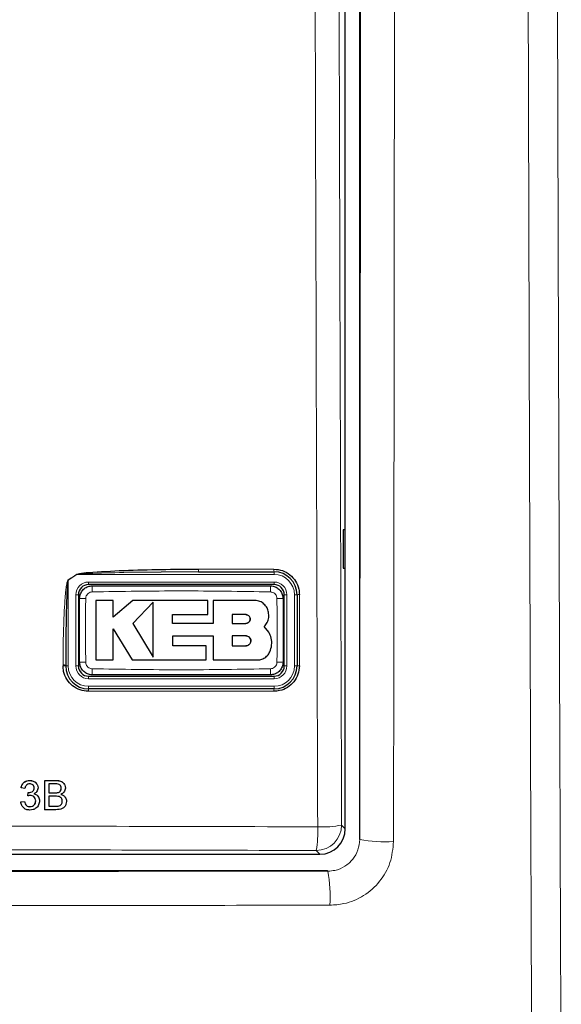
# Paper-space layout 'Blatt3' of a CAD drawing. Header units: millimetres. Extents: x 5 to 418, y 2 to 292.
# Tile 23 of 58: x 127 to 138, y 135 to 154. Entities that reach past the tile are written whole.
import ezdxf

# ---------------------------------------------------------------- set-up
doc = ezdxf.new("R2010")
doc.units = ezdxf.units.MM
doc.layers.add('SLD-0', color=7, linetype='Continuous')
doc.styles.add('SLDTEXTSTYLE1', font='TXT', dxfattribs={"width": 0.605})
doc.dimstyles.new('SLDDIMSTYLE1', dxfattribs={"dimtxt": 3.5, "dimasz": 3.302, "dimexe": 0, "dimexo": 0.0625, "dimgap": 0.875, "dimtad": 1, "dimdec": 1, "dimlfac": 4, "dimrnd": 1e-09, "dimzin": 12, "dimdsep": 46, "dimtxsty": 'SLDTEXTSTYLE1', "dimsah": 1, "dimcen": 0.09, "dimadec": 0, "dimazin": 3, "dimtfac": 1, "dimtofl": 0, "dimtmove": 0, "dimatfit": 3, "dimfxl": 1, "dimfrac": 2, "dimtolj": 1, "dimtzin": 12, "dimarcsym": 0})

# ---------------------------------------------------------------- blocks, each defined once
blk = doc.blocks.new('_D_16')
at = {"layer": 'SLD-0', "color": 7}
for p, q in [((145.099, 246.962), (157.349, 246.962)), ((156.349, 246.962), (156.349, 95.397)), ((135.809, 95.397), (157.349, 95.397))]:
    blk.add_line(p, q, dxfattribs=at)
for points in [[(156.349, 246.962), (155.841, 243.66), (156.857, 243.66)], [(156.349, 95.397), (156.857, 98.699), (155.841, 98.699)]]:
    blk.add_solid(points, dxfattribs=at)
at = {"layer": 'SLD-0', "color": 7, "insert": (151.837, 165.164), "char_height": 3.5, "attachment_point": 1, "rotation": 90, "style": 'SLDTEXTSTYLE1'}
blk.add_mtext('606,3', dxfattribs=at)

psp = doc.layouts.new('Blatt3')

# ---------------------------------------------------------------- linework, layer by layer
at = {"color": 7, "linetype": 'Continuous', "lineweight": 25}
for p, q in [((133.5388, 190.2147), (133.5388, 138.135)), ((133.2616, 138.3367), (133.2616, 172.2461)), ((133.2603, 144.2124), (133.2223, 144.213)), ((133.2223, 144.213), (133.2223, 143.4617)), ((133.2603, 143.4623), (133.2603, 144.2124)), ((133.2223, 143.4617), (133.2603, 143.4623)), ((130.3767, 143.3874), (128.9047, 143.3747)), ((130.3767, 143.3874), (131.8616, 143.3874)), ((131.8616, 143.1373), (128.2116, 143.1373)), ((128.0116, 142.9374), (128.0116, 141.5373)), ((128.6948, 142.8259), (128.3567, 142.8259)), ((128.6948, 142.498), (128.6948, 142.8259)), ((129.0796, 142.8259), (128.6948, 142.498)), ((130.5552, 142.8259), (129.0796, 142.8259)), ((130.5552, 142.5481), (130.5552, 142.8259)), ((130.6621, 142.8259), (130.6621, 142.3708)), ((131.4754, 142.8259), (130.6621, 142.8259)), ((132.0616, 141.5373), (132.0616, 142.9374)), ((132.3116, 142.9374), (132.3116, 141.5373)), ((129.483, 142.7893), (129.0796, 142.3744)), ((129.8658, 142.5481), (130.5552, 142.5481)), ((129.8658, 142.3708), (129.8658, 142.5481)), ((131.3048, 142.5459), (131.0371, 142.5459)), ((131.0371, 142.5459), (131.0371, 142.3744)), ((128.6946, 142.2671), (129.0669, 141.6553)), ((128.6946, 141.6553), (128.6946, 142.2671)), ((129.0796, 142.3744), (129.483, 141.7115)), ((130.6621, 142.3708), (129.8658, 142.3708)), ((131.0371, 142.3744), (131.3048, 142.3744)), ((131.7563, 142.2036), (131.6688, 142.3119)), ((129.866, 142.1287), (130.6621, 142.1287)), ((129.866, 141.9327), (129.866, 142.1287)), ((130.6621, 142.1287), (130.6621, 141.6553)), ((131.0371, 142.1287), (131.0371, 141.9327)), ((131.3048, 142.1287), (131.0371, 142.1287)), ((130.5276, 141.9327), (129.866, 141.9327)), ((130.5276, 141.6553), (130.5276, 141.9327)), ((131.0371, 141.9327), (131.3048, 141.9327)), ((127.7616, 141.5373), (127.7616, 141.5546)), ((128.3567, 141.6553), (128.6946, 141.6553)), ((129.0669, 141.6553), (130.5276, 141.6553)), ((130.6621, 141.6553), (131.535, 141.6553)), ((128.2116, 141.3374), (131.8616, 141.3374)), ((131.8616, 141.0873), (128.2116, 141.0873)), ((127.0544, 139.2861), (127.0535, 139.2877)), ((127.2008, 139.2064), (127.1998, 139.2082)), ((127.3491, 138.7124), (127.3505, 139.2861)), ((127.3505, 139.2861), (127.3496, 139.2877)), ((127.3505, 139.2861), (127.5656, 139.2861)), ((127.4313, 139.2199), (127.4309, 139.0433)), ((127.5408, 139.2199), (127.4313, 139.2199)), ((127.7382, 139.2048), (127.7372, 139.2067)), ((126.886, 139.139), (126.8851, 139.1406)), ((126.9596, 139.1316), (126.886, 139.139)), ((127.0175, 138.9845), (127.0167, 138.9861)), ((127.0175, 138.9845), (127.0253, 139.0507)), ((127.0253, 139.0507), (127.0244, 139.0523)), ((127.0359, 139.0499), (127.035, 139.0515)), ((127.1438, 139.1378), (127.143, 139.1394)), ((127.2291, 138.9604), (127.2281, 138.9622)), ((127.4308, 138.9772), (127.4303, 138.7785)), ((127.5574, 138.9772), (127.4308, 138.9772)), ((127.4309, 139.0433), (127.5494, 139.0433)), ((127.6185, 139.0501), (127.6176, 139.0518)), ((127.6742, 139.1302), (127.6734, 139.1319)), ((126.878, 138.8668), (126.8771, 138.8684)), ((126.878, 138.8668), (126.9517, 138.8742)), ((126.8974, 138.7973), (126.8984, 138.7955)), ((126.9517, 138.8742), (126.9508, 138.8758)), ((127.0592, 138.7712), (127.0583, 138.7728)), ((127.1727, 138.8855), (127.1718, 138.8871)), ((127.4303, 138.7785), (127.5662, 138.7785)), ((127.6154, 138.7813), (127.6145, 138.7829)), ((127.6957, 138.8778), (127.6949, 138.8795)), ((127.7613, 138.9433), (127.7603, 138.9451)), ((127.3491, 138.7124), (127.3482, 138.714)), ((127.5648, 138.7124), (127.3491, 138.7124)), ((103.7609, 137.8373), (132.7623, 137.8373)), ((132.9139, 137.5101), (103.6093, 137.5101))]:
    psp.add_line(p, q, dxfattribs=at)
at = {"color": 7, "linetype": 'Continuous', "lineweight": 18}
for p, q in [((130.3742, 143.4404), (131.8588, 143.4404)), ((127.9838, 143.3374), (127.8116, 143.2268)), ((127.8116, 143.2268), (127.8116, 141.5373)), ((131.8616, 143.3374), (127.9838, 143.3374)), ((131.8616, 143.3374), (131.8616, 143.3874)), ((128.2116, 143.1873), (128.2116, 143.1373)), ((128.2116, 143.1873), (131.8616, 143.1873)), ((131.8616, 143.1873), (131.8616, 143.1373)), ((127.9616, 142.9374), (128.0116, 142.9374)), ((127.9616, 141.5373), (127.9616, 142.9374)), ((132.0616, 142.9374), (132.1116, 142.9374)), ((132.1116, 142.9374), (132.1116, 141.5373)), ((132.2616, 142.9374), (132.3116, 142.9374)), ((132.2616, 141.5373), (132.2616, 142.9374)), ((127.7097, 141.5405), (127.7097, 141.5578)), ((127.8116, 141.5373), (127.7616, 141.5373)), ((127.9616, 141.5373), (128.0116, 141.5373)), ((132.0616, 141.5373), (132.1116, 141.5373)), ((132.2616, 141.5373), (132.3116, 141.5373)), ((128.2116, 141.3374), (128.2116, 141.2874)), ((131.8616, 141.2874), (128.2116, 141.2874)), ((131.8616, 141.3374), (131.8616, 141.2874)), ((128.2116, 141.1374), (131.8616, 141.1374)), ((128.2116, 141.1374), (128.2116, 141.0873)), ((131.8616, 141.1374), (131.8616, 141.0873)), ((131.8588, 141.0405), (128.2096, 141.0405)), ((127.5656, 139.2861), (127.5647, 139.2877)), ((127.5494, 139.0433), (127.5485, 139.045)), ((127.5662, 138.7785), (127.5654, 138.7802)), ((133.1888, 138.4095), (133.2616, 138.3367)), ((133.5388, 138.135), (133.5446, 138.1293)), ((132.7623, 137.8373), (132.6895, 137.9102)), ((132.9195, 137.5046), (132.9139, 137.5101))]:
    psp.add_line(p, q, dxfattribs=at)
at = {"color": 7, "linetype": 'Continuous', "lineweight": 18, "flags": 128}
psp.add_lwpolyline([(127.8116, 143.2268), (127.8114, 143.2272), (127.8111, 143.2276), (127.8109, 143.228), (127.8106, 143.2284), (127.8104, 143.2287), (127.8101, 143.2291), (127.8099, 143.2295), (127.8097, 143.2299)], dxfattribs=at)
at = {"color": 7, "linetype": 'Continuous', "lineweight": 18}
for centre, radius, start, end in [((130.6512, 143.4266), 0.2773, 177.15484, 188.13866), ((132.1054, 143.4266), 0.2469, 176.80035, 189.14367), ((129.6687, 144.4334), 2.01, 212.94264, 213.0457), ((131.8616, 142.9374), 0.4, 0, 90), ((128.2116, 142.9374), 0.25, 90, 180), ((129.7972, 143.0215), 1.5133, 176.56015, 181.10752), ((130.2795, 143.0216), 1.5098, 358.88913, 3.44689), ((131.8616, 142.9374), 0.25, 0, 90), ((128.1275, 141.4127), 1.4525, 88.84696, 93.58965), ((131.9457, 141.4129), 1.4523, 86.41009, 91.15314), ((132.3475, 142.7498), 0.191, 86.61086, 100.82194), ((127.723, 141.3471), 0.2111, 79.45889, 93.60937), ((127.723, 141.3302), 0.2107, 79.43694, 93.61493), ((128.2116, 141.5373), 0.4, 180, 270), ((128.2116, 141.5373), 0.25, 180, 270), ((128.1275, 143.0618), 1.4523, 266.41018, 271.15309), ((129.7952, 141.4532), 1.5113, 178.89144, 183.44459), ((130.2724, 141.4533), 1.517, 356.56387, 1.1001), ((131.8616, 141.5373), 0.4, 270, 0), ((131.8616, 141.5373), 0.25, 270, 0), ((131.9457, 143.0619), 1.4525, 268.84706, 273.58963), ((132.3474, 141.3553), 0.1856, 86.51119, 101.138), ((128.4941, 141.0517), 0.2847, 172.81527, 182.2543), ((132.0684, 141.0517), 0.2098, 170.21451, 183.04508), ((132.6878, 138.4111), 0.5009, 270.18383, 359.8166), ((130.5104, 138.281), 2.2104, 350.3411, 2.46081), ((132.8151, 140.335), 1.9614, 267.18386, 280.98189), ((134.0439, 140.6188), 2.5391, 258.65791, 273.76261), ((129.9995, 137.0031), 2.9627, 356.73735, 9.74397)]:
    psp.add_arc(centre, radius, start, end, dxfattribs=at)
at = {"color": 7, "linetype": 'Continuous', "lineweight": 25}
for centre, radius, start, end in [((131.8616, 142.9374), 0.45, 0, 90), ((128.2116, 142.9374), 0.2, 90, 180), ((131.8616, 142.9374), 0.2, 0, 90), ((128.2116, 141.5373), 0.45, 180, 270), ((128.2116, 141.5373), 0.2, 180, 270), ((131.8616, 141.5373), 0.45, 270, 0), ((131.8616, 141.5373), 0.2, 270, 0)]:
    psp.add_arc(centre, radius, start, end, dxfattribs=at)
psp.add_ellipse((132.7609, 138.338), major_axis=(0.3545, -0.3545), ratio=0.9972647, start_param=5.4991567, end_param=7.0672139, dxfattribs=at)
at = {"color": 7, "linetype": 'Continuous', "lineweight": 18}
for points, knots in [([(132.7187, 138.3759), (132.7176, 138.7085), (132.7117, 140.3714), (132.6884, 147.3576), (132.6612, 157.3358), (132.647, 165.9889), (132.6415, 169.3109)], [0, 0, 0, 0, 0.0322875, 0.1614381, 0.6780667, 1, 1, 1, 1]), ([(133.1118, 169.3246), (133.1206, 164.1694), (133.1381, 153.857), (133.1719, 143.5594), (133.1888, 138.4095)], [0, 0, 0, 0, 0.49989975, 1, 1, 1, 1]), ([(133.5446, 138.1293), (133.5464, 139.6718), (133.5526, 144.7684), (133.5632, 155.1553), (133.5688, 164.0075), (133.5722, 169.2994)], [0, 0, 0, 0, 0.14861283, 0.49103234, 1, 1, 1, 1]), ([(134.2386, 169.2803), (134.2352, 163.9841), (134.2294, 155.1248), (134.2186, 144.7296), (134.2124, 139.6289), (134.2106, 138.0852)], [0, 0, 0, 0, 0.5089682, 0.8513872, 1, 1, 1, 1]), ([(136.9296, 133.3318), (136.9244, 134.6385), (136.9051, 139.5004), (136.8766, 147.9242), (136.8474, 158.6061), (136.8345, 165.7327), (136.8281, 169.296)], [0, 0, 0, 0, 0.1091443, 0.4060963, 0.703048, 1, 1, 1, 1]), ([(137.4042, 169.3151), (137.4107, 165.7546), (137.4236, 158.6338), (137.4529, 147.9604), (137.4814, 139.5433), (137.5007, 134.6853), (137.5059, 133.3797)], [0, 0, 0, 0, 0.2969519, 0.5939037, 0.8908555, 1, 1, 1, 1]), ([(127.7097, 141.5578), (127.7099, 141.6243), (127.7107, 141.957), (127.7204, 142.381), (127.7434, 142.7934), (127.7583, 142.9731), (127.7709, 143.0816), (127.7811, 143.1466), (127.7908, 143.1896), (127.798, 143.2153), (127.8068, 143.2278), (127.8091, 143.2295), (127.8097, 143.2299)], [0, 0, 0, 0, 0.1187962, 0.5940491, 0.7569495, 0.8560523, 0.9159259, 0.9518677, 0.9733071, 0.9948378, 0.9987731, 1, 1, 1, 1]), ([(127.8097, 143.2299), (127.8378, 143.2478), (127.8953, 143.2844), (127.9526, 143.3215), (127.9818, 143.3404)], [0, 0, 0, 0, 0.4887756, 1, 1, 1, 1]), ([(128.9047, 143.3747), (128.6725, 143.3684), (128.3823, 143.3605), (128.0744, 143.3515), (128.0005, 143.34), (127.9838, 143.3374)], [0, 0, 0, 0, 0.756532, 0.9451318, 1, 1, 1, 1]), ([(128.1568, 142.8649), (128.154, 142.7018), (128.1468, 142.2835), (128.153, 141.8651), (128.1568, 141.6098)], [0, 0, 0, 0, 0.389867, 1, 1, 1, 1]), ([(128.2842, 142.9923), (128.27, 142.9907), (128.2417, 142.9874), (128.2039, 142.9652), (128.1752, 142.9331), (128.1595, 142.8977), (128.1575, 142.8742), (128.1568, 142.8649)], [0, 0, 0, 0, 0.2133996, 0.4285895, 0.6443238, 0.8592596, 1, 1, 1, 1]), ([(131.789, 142.9923), (131.205, 143.0024), (130.0367, 143.0226), (128.8684, 143.0024), (128.2842, 142.9923)], [0, 0, 0, 0, 0.4998953, 1, 1, 1, 1]), ([(131.9164, 142.8649), (131.9148, 142.8791), (131.9115, 142.9075), (131.8893, 142.9452), (131.8571, 142.9739), (131.8218, 142.9896), (131.7983, 142.9915), (131.789, 142.9923)], [0, 0, 0, 0, 0.21382906, 0.42920804, 0.64492819, 0.85964693, 1, 1, 1, 1]), ([(131.9164, 141.6098), (131.9192, 141.7729), (131.9264, 142.1912), (131.9202, 142.6096), (131.9164, 142.8649)], [0, 0, 0, 0, 0.389867, 1, 1, 1, 1]), ([(132.3587, 142.9404), (132.3587, 142.9071), (132.3587, 142.7408), (132.3587, 142.2741), (132.3587, 141.8408), (132.3587, 141.5405)], [0, 0, 0, 0, 0.0712974, 0.3564719, 1, 1, 1, 1]), ([(128.1568, 141.6098), (128.1584, 141.5956), (128.1617, 141.5672), (128.1839, 141.5295), (128.2161, 141.5008), (128.2514, 141.4851), (128.2749, 141.4832), (128.2841, 141.4824)], [0, 0, 0, 0, 0.2138634, 0.4292089, 0.6449211, 0.8596475, 1, 1, 1, 1]), ([(128.2841, 141.4824), (128.8682, 141.4723), (130.0365, 141.4521), (131.2048, 141.4723), (131.789, 141.4824)], [0, 0, 0, 0, 0.4998948, 1, 1, 1, 1]), ([(131.789, 141.4824), (131.8032, 141.484), (131.8315, 141.4873), (131.8692, 141.5095), (131.898, 141.5416), (131.9137, 141.577), (131.9157, 141.6005), (131.9164, 141.6098)], [0, 0, 0, 0, 0.2133862, 0.4285903, 0.6442986, 0.8592612, 1, 1, 1, 1]), ([(103.8044, 138.3759), (104.1372, 138.3769), (105.8012, 138.382), (110.1319, 138.3925), (116.8015, 138.4001), (124.78, 138.3966), (130.082, 138.3828), (132.7187, 138.3759)], [0, 0, 0, 0, 0.0345662, 0.1728355, 0.4495496, 0.7262637, 1, 1, 1, 1]), ([(133.5446, 138.1293), (133.5376, 138.0593), (133.5236, 137.9194), (133.4158, 137.7322), (133.2573, 137.5908), (133.0817, 137.5156), (132.9658, 137.5077), (132.9195, 137.5046)], [0, 0, 0, 0, 0.2149966, 0.4295523, 0.6436035, 0.8576242, 1, 1, 1, 1]), ([(132.9574, 136.8345), (133.0503, 136.8408), (133.2831, 136.8564), (133.6352, 137.0069), (133.9526, 137.2896), (134.1686, 137.6641), (134.1966, 137.9448), (134.2106, 138.0852)], [0, 0, 0, 0, 0.1423746, 0.3566574, 0.5710044, 0.7855463, 1, 1, 1, 1]), ([(132.6895, 137.9102), (130.2906, 137.9165), (125.4928, 137.9293), (118.2784, 137.9341), (111.0555, 137.9293), (106.241, 137.9166), (103.8337, 137.9102)], [0, 0, 0, 0, 0.2495638, 0.4991276, 0.7495638, 1, 1, 1, 1]), ([(103.6027, 137.5035), (106.0431, 137.5015), (110.9262, 137.4973), (118.259, 137.496), (125.5941, 137.4978), (130.477, 137.5023), (132.9195, 137.5046)], [0, 0, 0, 0, 0.24987021, 0.49995668, 0.74987016, 1, 1, 1, 1]), ([(132.9574, 136.8345), (130.5109, 136.8322), (125.6158, 136.8277), (118.3678, 136.8258), (111.0145, 136.8271), (106.1192, 136.8313), (103.5672, 136.8335)], [0, 0, 0, 0, 0.2499135, 0.50004333, 0.7393764, 1, 1, 1, 1])]:
    psp.add_open_spline(points, degree=3, knots=knots, dxfattribs=at)
at = {"color": 7, "linetype": 'Continuous', "lineweight": 25}
for points, knots in [([(127.9818, 143.3404), (127.9985, 143.3456), (128.0708, 143.3683), (128.3811, 143.387), (129.1587, 143.4354), (129.883, 143.4383), (130.3742, 143.4404)], [0, 0, 0, 0, 0.0217465, 0.0946601, 0.3858781, 1, 1, 1, 1]), ([(131.8588, 143.4404), (131.9151, 143.4348), (132.0277, 143.4237), (132.1776, 143.3373), (132.2908, 143.2101), (132.3503, 143.0695), (132.3564, 142.9768), (132.3587, 142.9404)], [0, 0, 0, 0, 0.2148571, 0.4297057, 0.6450154, 0.8605873, 1, 1, 1, 1]), ([(127.8116, 143.2268), (127.8113, 143.2264), (127.81, 143.2245), (127.8056, 143.2112), (127.8021, 143.1862), (127.7973, 143.1433), (127.7922, 143.0784), (127.7859, 142.9699), (127.7785, 142.7901), (127.7669, 142.3776), (127.7621, 141.9538), (127.7617, 141.6212), (127.7616, 141.5546)], [0, 0, 0, 0, 0.0008963, 0.0042184, 0.0248092, 0.0459386, 0.0816591, 0.1414394, 0.2406417, 0.4039343, 0.8807869, 1, 1, 1, 1]), ([(128.0366, 142.8624), (128.0378, 142.8808), (128.0409, 142.9273), (128.0709, 142.9976), (128.1274, 143.061), (128.2023, 143.1041), (128.2585, 143.1096), (128.2866, 143.1124)], [0, 0, 0, 0, 0.1414654, 0.3561166, 0.5707532, 0.7853821, 1, 1, 1, 1]), ([(128.2866, 143.1124), (128.8701, 143.1124), (130.0367, 143.1124), (131.2034, 143.1124), (131.7866, 143.1124)], [0, 0, 0, 0, 0.5001054, 1, 1, 1, 1]), ([(131.7866, 143.1124), (131.8051, 143.1111), (131.8515, 143.1081), (131.9218, 143.0781), (131.9852, 143.0216), (132.0283, 142.9466), (132.0338, 142.8904), (132.0366, 142.8624)], [0, 0, 0, 0, 0.1414267, 0.3560688, 0.5707307, 0.7853739, 1, 1, 1, 1]), ([(128.0366, 141.6123), (128.0366, 141.8666), (128.0366, 142.2832), (128.0366, 142.6999), (128.0366, 142.8624)], [0, 0, 0, 0, 0.6100813, 1, 1, 1, 1]), ([(128.3567, 142.8259), (128.3567, 142.672), (128.3567, 142.2819), (128.3567, 141.8916), (128.3567, 141.6553)], [0, 0, 0, 0, 0.3944626, 1, 1, 1, 1]), ([(131.7563, 142.545), (131.7532, 142.5766), (131.747, 142.6397), (131.6986, 142.7238), (131.6274, 142.7873), (131.5484, 142.8211), (131.4962, 142.8245), (131.4754, 142.8259)], [0, 0, 0, 0, 0.2145102, 0.4290158, 0.6435893, 0.8581848, 1, 1, 1, 1]), ([(132.0366, 142.8624), (132.0366, 142.6081), (132.0366, 142.1915), (132.0366, 141.7748), (132.0366, 141.6123)], [0, 0, 0, 0, 0.6100813, 1, 1, 1, 1]), ([(129.483, 141.7115), (129.483, 141.8648), (129.483, 142.2235), (129.483, 142.5832), (129.483, 142.7893)], [0, 0, 0, 0, 0.4272631, 1, 1, 1, 1]), ([(131.3048, 142.3744), (131.3145, 142.3753), (131.3338, 142.3772), (131.3596, 142.3921), (131.3791, 142.414), (131.3902, 142.4413), (131.3916, 142.4707), (131.3832, 142.4989), (131.366, 142.5226), (131.3419, 142.5393), (131.3202, 142.5454), (131.3077, 142.5458), (131.3048, 142.5459)], [0, 0, 0, 0, 0.1079121, 0.2158129, 0.3237646, 0.4315454, 0.539085, 0.6463264, 0.7533564, 0.8602803, 0.9672404, 1, 1, 1, 1]), ([(131.3048, 142.5459), (131.3144, 142.545), (131.3337, 142.5431), (131.3593, 142.5283), (131.3789, 142.5066), (131.39, 142.4795), (131.3916, 142.4503), (131.3835, 142.4221), (131.3665, 142.3982), (131.3425, 142.3813), (131.3206, 142.3749), (131.3079, 142.3745), (131.3048, 142.3744)], [0, 0, 0, 0, 0.1071964, 0.2144166, 0.3214246, 0.4283507, 0.535319, 0.6424611, 0.749891, 0.8575905, 0.9654896, 1, 1, 1, 1]), ([(131.6688, 142.3119), (131.6902, 142.3379), (131.733, 142.3898), (131.7572, 142.4747), (131.7565, 142.5266), (131.7563, 142.545)], [0, 0, 0, 0, 0.3920942, 0.7842194, 1, 1, 1, 1]), ([(131.3048, 141.9327), (131.3158, 141.9338), (131.3378, 141.9359), (131.3671, 141.9528), (131.3894, 141.9776), (131.4022, 142.0086), (131.404, 142.042), (131.3947, 142.0742), (131.3753, 142.1015), (131.3479, 142.1208), (131.3228, 142.1281), (131.3083, 142.1286), (131.3048, 142.1287)], [0, 0, 0, 0, 0.1072285, 0.2144695, 0.3215331, 0.4284781, 0.5354672, 0.6425974, 0.7499741, 0.857625, 0.9654861, 1, 1, 1, 1]), ([(131.3048, 142.1287), (131.3158, 142.1276), (131.338, 142.1254), (131.3674, 142.1084), (131.3897, 142.0834), (131.4023, 142.0522), (131.4039, 142.0186), (131.3944, 141.9865), (131.3747, 141.9593), (131.3472, 141.9403), (131.3224, 141.9332), (131.3081, 141.9328), (131.3048, 141.9327)], [0, 0, 0, 0, 0.1079208, 0.2158364, 0.323741, 0.4314952, 0.5389833, 0.646188, 0.7532322, 0.8601856, 0.9671744, 1, 1, 1, 1]), ([(131.7758, 141.817), (131.7913, 141.8602), (131.8223, 141.9467), (131.8136, 142.0852), (131.775, 142.165), (131.7563, 142.2036)], [0, 0, 0, 0, 0.3405982, 0.6812156, 1, 1, 1, 1]), ([(131.535, 141.6553), (131.5642, 141.6582), (131.6227, 141.6639), (131.7003, 141.7088), (131.7508, 141.7637), (131.7695, 141.8036), (131.7758, 141.817)], [0, 0, 0, 0, 0.28497243, 0.56994494, 0.854954, 1, 1, 1, 1]), ([(128.2096, 141.0405), (128.1533, 141.0461), (128.0409, 141.0571), (127.8911, 141.1434), (127.778, 141.2704), (127.7182, 141.411), (127.7121, 141.5038), (127.7097, 141.5405)], [0, 0, 0, 0, 0.214589, 0.429168, 0.644159, 0.8595121, 1, 1, 1, 1]), ([(128.2866, 141.3624), (128.2681, 141.3636), (128.2217, 141.3666), (128.1514, 141.3966), (128.088, 141.4532), (128.0449, 141.5281), (128.0394, 141.5843), (128.0366, 141.6123)], [0, 0, 0, 0, 0.1414268, 0.3560733, 0.5707281, 0.7853738, 1, 1, 1, 1]), ([(132.0366, 141.6123), (132.0354, 141.5939), (132.0323, 141.5474), (132.0023, 141.4771), (131.9458, 141.4137), (131.8709, 141.3706), (131.8147, 141.3651), (131.7866, 141.3624)], [0, 0, 0, 0, 0.1414663, 0.3561163, 0.5707567, 0.7853862, 1, 1, 1, 1]), ([(132.3587, 141.5405), (132.3532, 141.4844), (132.3422, 141.3722), (132.2563, 141.2225), (132.1298, 141.1095), (131.9892, 141.0492), (131.8962, 141.043), (131.8588, 141.0405)], [0, 0, 0, 0, 0.2145213, 0.4290537, 0.6431265, 0.8569365, 1, 1, 1, 1]), ([(131.7866, 141.3624), (131.2031, 141.3624), (130.0365, 141.3624), (128.8698, 141.3624), (128.2866, 141.3624)], [0, 0, 0, 0, 0.5001054, 1, 1, 1, 1]), ([(126.8851, 139.1406), (126.8908, 139.1629), (126.9022, 139.2075), (126.9457, 139.2572), (126.9994, 139.284), (127.0355, 139.2865), (127.0535, 139.2877)], [0, 0, 0, 0, 0.2802579, 0.5595191, 0.7795914, 1, 1, 1, 1]), ([(126.886, 139.139), (126.8917, 139.1613), (126.9031, 139.2058), (126.9465, 139.2555), (127.0003, 139.2824), (127.0364, 139.2848), (127.0544, 139.2861)], [0, 0, 0, 0, 0.2802592, 0.559514, 0.7795923, 1, 1, 1, 1]), ([(127.0565, 139.2199), (127.043, 139.2187), (127.0159, 139.2162), (126.984, 139.1931), (126.9664, 139.1627), (126.9619, 139.142), (126.9596, 139.1316)], [0, 0, 0, 0, 0.2800033, 0.5591454, 0.7793282, 1, 1, 1, 1]), ([(127.0535, 139.2877), (127.0761, 139.2854), (127.1213, 139.2806), (127.1746, 139.2494), (127.1919, 139.2183), (127.1981, 139.2071)], [0, 0, 0, 0, 0.3910013, 0.7812885, 1, 1, 1, 1]), ([(127.0544, 139.2861), (127.0772, 139.2838), (127.1227, 139.2792), (127.178, 139.2439), (127.2113, 139.1939), (127.2155, 139.1581), (127.2175, 139.1402)], [0, 0, 0, 0, 0.2801758, 0.5598406, 0.7799979, 1, 1, 1, 1]), ([(127.1438, 139.1378), (127.1424, 139.1504), (127.1396, 139.1756), (127.1154, 139.2031), (127.0862, 139.2178), (127.0664, 139.2192), (127.0565, 139.2199)], [0, 0, 0, 0, 0.279418, 0.5589252, 0.7792409, 1, 1, 1, 1]), ([(127.1429, 139.1395), (127.1428, 139.1528), (127.1427, 139.1671), (127.1341, 139.1771), (127.1336, 139.1778)], [0, 0, 0, 0, 0.9393802, 1, 1, 1, 1]), ([(127.6742, 139.1302), (127.6726, 139.1458), (127.67, 139.1692), (127.6525, 139.1956), (127.6136, 139.2226), (127.5731, 139.2211), (127.5408, 139.2199)], [0, 0, 0, 0, 0.2495405, 0.375046, 0.5002632, 1, 1, 1, 1]), ([(127.5647, 139.2877), (127.59, 139.2868), (127.6404, 139.2849), (127.706, 139.2562), (127.7274, 139.22), (127.7358, 139.2057)], [0, 0, 0, 0, 0.3793806, 0.755768, 1, 1, 1, 1]), ([(127.5656, 139.2861), (127.5911, 139.2852), (127.6419, 139.2836), (127.7082, 139.252), (127.7475, 139.197), (127.7527, 139.1572), (127.7553, 139.1374)], [0, 0, 0, 0, 0.2811186, 0.5600253, 0.7801055, 1, 1, 1, 1]), ([(127.0652, 138.9923), (127.0562, 138.9917), (127.04, 138.9905), (127.0244, 138.9863), (127.0175, 138.9845)], [0, 0, 0, 0, 0.5597622, 1, 1, 1, 1]), ([(127.0244, 139.0524), (127.0264, 139.0521), (127.0299, 139.0518), (127.0334, 139.0516), (127.035, 139.0516)], [0, 0, 0, 0, 0.559993, 1, 1, 1, 1]), ([(127.0253, 139.0507), (127.0273, 139.0505), (127.0308, 139.0501), (127.0343, 139.05), (127.0359, 139.0499)], [0, 0, 0, 0, 0.5600697, 1, 1, 1, 1]), ([(127.0359, 139.0499), (127.0504, 139.0512), (127.0796, 139.0538), (127.1172, 139.0721), (127.1411, 139.1032), (127.1429, 139.1263), (127.1438, 139.1378)], [0, 0, 0, 0, 0.2806701, 0.5609273, 0.7800176, 1, 1, 1, 1]), ([(127.1727, 138.8855), (127.1711, 138.9015), (127.1679, 138.9333), (127.139, 138.9692), (127.1028, 138.9895), (127.0777, 138.9914), (127.0652, 138.9923)], [0, 0, 0, 0, 0.2797397, 0.5591714, 0.7794434, 1, 1, 1, 1]), ([(127.138, 139.0281), (127.155, 139.0223), (127.189, 139.0107), (127.2191, 138.9828), (127.2264, 138.964), (127.2273, 138.9619)], [0, 0, 0, 0, 0.4711606, 0.9415895, 1, 1, 1, 1]), ([(127.2175, 139.1402), (127.2162, 139.1266), (127.2135, 139.0993), (127.1884, 139.0553), (127.1576, 139.0374), (127.1388, 139.0265)], [0, 0, 0, 0, 0.280486, 0.5609756, 1, 1, 1, 1]), ([(127.1388, 139.0265), (127.1562, 139.0208), (127.1908, 139.0094), (127.2261, 138.9711), (127.2441, 138.9277), (127.2456, 138.8992), (127.2464, 138.885)], [0, 0, 0, 0, 0.2798074, 0.5591736, 0.7793881, 1, 1, 1, 1]), ([(127.5485, 139.045), (127.5615, 139.045), (127.5848, 139.045), (127.6076, 139.0497), (127.6176, 139.0518)], [0, 0, 0, 0, 0.5603735, 1, 1, 1, 1]), ([(127.5494, 139.0433), (127.5624, 139.0434), (127.5857, 139.0434), (127.6084, 139.0481), (127.6185, 139.0501)], [0, 0, 0, 0, 0.5603845, 1, 1, 1, 1]), ([(127.6957, 138.8778), (127.694, 138.8942), (127.6914, 138.9189), (127.6727, 138.9461), (127.6338, 138.9767), (127.5913, 138.977), (127.5574, 138.9772)], [0, 0, 0, 0, 0.2497938, 0.3755359, 0.5011432, 1, 1, 1, 1]), ([(127.6176, 139.0518), (127.6267, 139.0555), (127.6451, 139.0629), (127.6691, 139.0908), (127.6717, 139.1163), (127.6734, 139.1319)], [0, 0, 0, 0, 0.2808784, 0.5610508, 1, 1, 1, 1]), ([(127.6185, 139.0501), (127.6276, 139.0538), (127.646, 139.0612), (127.67, 139.0891), (127.6726, 139.1146), (127.6742, 139.1302)], [0, 0, 0, 0, 0.2808845, 0.5611043, 1, 1, 1, 1]), ([(127.6679, 139.0156), (127.6844, 139.0094), (127.7172, 138.9971), (127.7484, 138.969), (127.7571, 138.9487), (127.7589, 138.9445)], [0, 0, 0, 0, 0.4430574, 0.8849049, 1, 1, 1, 1]), ([(127.7553, 139.1374), (127.7536, 139.1225), (127.7503, 139.0929), (127.7224, 139.0456), (127.6891, 139.0259), (127.6688, 139.0139)], [0, 0, 0, 0, 0.2803558, 0.5607998, 1, 1, 1, 1]), ([(127.6688, 139.0139), (127.6855, 139.0079), (127.7188, 138.9958), (127.7541, 138.9598), (127.774, 138.9183), (127.7759, 138.8906), (127.7768, 138.8767)], [0, 0, 0, 0, 0.2802192, 0.5596906, 0.7797294, 1, 1, 1, 1]), ([(126.8991, 138.7984), (126.8961, 138.8028), (126.882, 138.8233), (126.8793, 138.8486), (126.8771, 138.8685)], [0, 0, 0, 0, 0.2122658, 1, 1, 1, 1]), ([(127.0564, 138.705), (127.0313, 138.7073), (126.9813, 138.7118), (126.9233, 138.7543), (126.8877, 138.8087), (126.8812, 138.8474), (126.878, 138.8668)], [0, 0, 0, 0, 0.279914, 0.5592553, 0.7794818, 1, 1, 1, 1]), ([(126.9517, 138.8742), (126.9554, 138.8593), (126.9629, 138.8297), (126.9869, 138.7926), (127.0229, 138.7736), (127.0471, 138.772), (127.0592, 138.7712)], [0, 0, 0, 0, 0.2808968, 0.5600562, 0.7796481, 1, 1, 1, 1]), ([(127.2464, 138.885), (127.243, 138.8576), (127.2361, 138.8029), (127.1837, 138.7434), (127.1209, 138.7096), (127.0779, 138.7065), (127.0564, 138.705)], [0, 0, 0, 0, 0.27940258, 0.55906579, 0.77938148, 1, 1, 1, 1]), ([(127.0583, 138.7729), (127.0753, 138.7744), (127.1093, 138.7776), (127.1473, 138.8088), (127.1687, 138.8474), (127.1708, 138.8739), (127.1718, 138.8872)], [0, 0, 0, 0, 0.2798914, 0.5590007, 0.7793499, 1, 1, 1, 1]), ([(127.0592, 138.7712), (127.0762, 138.7728), (127.1102, 138.7759), (127.1481, 138.8071), (127.1696, 138.8457), (127.1717, 138.8723), (127.1727, 138.8855)], [0, 0, 0, 0, 0.2798828, 0.5590012, 0.7793463, 1, 1, 1, 1]), ([(127.7768, 138.8767), (127.7749, 138.8578), (127.7713, 138.8199), (127.7431, 138.7688), (127.6762, 138.7166), (127.6107, 138.7141), (127.5648, 138.7124)], [0, 0, 0, 0, 0.1871487, 0.3743251, 0.5607836, 1, 1, 1, 1]), ([(127.5653, 138.7802), (127.5746, 138.7802), (127.591, 138.7802), (127.6073, 138.7821), (127.6145, 138.783)], [0, 0, 0, 0, 0.56010855, 1, 1, 1, 1]), ([(127.5662, 138.7785), (127.5754, 138.7785), (127.5919, 138.7785), (127.6082, 138.7805), (127.6154, 138.7813)], [0, 0, 0, 0, 0.5601098, 1, 1, 1, 1]), ([(127.6145, 138.783), (127.6272, 138.7861), (127.6524, 138.7923), (127.6791, 138.8185), (127.6929, 138.8491), (127.6942, 138.8694), (127.6949, 138.8795)], [0, 0, 0, 0, 0.2802865, 0.5590229, 0.7794142, 1, 1, 1, 1]), ([(127.6154, 138.7813), (127.6281, 138.7844), (127.6533, 138.7906), (127.68, 138.8168), (127.6938, 138.8474), (127.6951, 138.8677), (127.6957, 138.8778)], [0, 0, 0, 0, 0.2802877, 0.5590156, 0.7794119, 1, 1, 1, 1]), ([(127.6949, 138.8795), (127.6941, 138.8964), (127.6934, 138.9142), (127.6837, 138.9281), (127.6833, 138.9287)], [0, 0, 0, 0, 0.9548251, 1, 1, 1, 1])]:
    psp.add_open_spline(points, degree=3, knots=knots, dxfattribs=at)

# ---------------------------------------------------------------- dimensions: what is measured, and where the dimension line sits
at = {"layer": 'SLD-0', "color": 7}
dim = psp.add_linear_dim(base=(156.3491, 95.3973), p1=(145.0991, 246.9623), p2=(135.8088, 95.3973), angle=90, dimstyle='SLDDIMSTYLE1', dxfattribs=at)
dim.commit()
dim.dimension.update_dxf_attribs({"geometry": '_D_16', "text_midpoint": (156.3491, 171.1798), "dimtype": 160})

doc.saveas('drawing.dxf')
